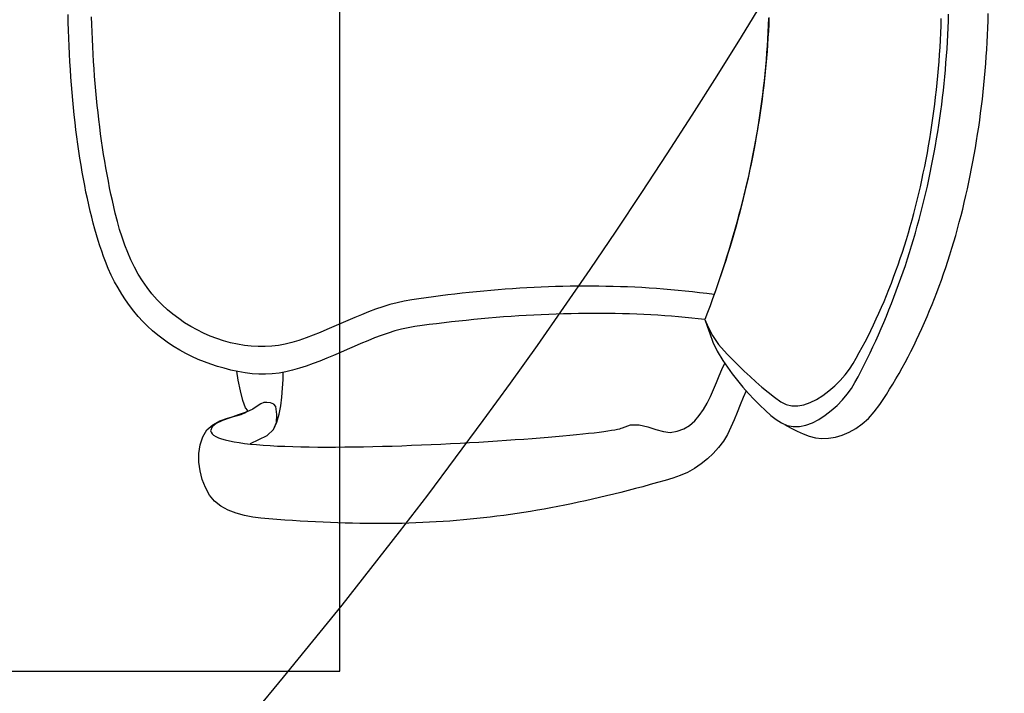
# Model space of a CAD drawing. Header units: millimetres. Extents: x 45699 to 251499, y 244 to 86446.
# Tile 24 of 240: x 54067 to 54610, y 46863 to 47234. Entities that reach past the tile are written whole.
import ezdxf

# ---------------------------------------------------------------- set-up
doc = ezdxf.new("R2010")
doc.units = ezdxf.units.MM
doc.header["$LTSCALE"] = 400
doc.layers.add('inlay', color=6, linetype='Continuous')
doc.layers.add('inr', color=4, linetype='Continuous')

# ---------------------------------------------------------------- blocks, each defined once
blk = doc.blocks.new('NUM1-CN02_B2')
for p, q in [((-85.74, -5.58), (-81.78, -5.05)), ((-81.78, -5.05), (-77.78, -4.54)), ((-77.78, -4.54), (-73.73, -4.06)), ((-73.73, -4.06), (-69.65, -3.61)), ((-69.65, -3.61), (-65.54, -3.18)), ((-65.54, -3.18), (-61.39, -2.78)), ((-61.39, -2.78), (-57.21, -2.41)), ((-57.21, -2.41), (-53.01, -2.07)), ((-53.01, -2.07), (-48.78, -1.75)), ((-48.78, -1.75), (-44.52, -1.46)), ((-44.52, -1.46), (-40.24, -1.19)), ((-40.24, -1.19), (-35.94, -0.95)), ((-35.94, -0.95), (-31.62, -0.74)), ((-31.62, -0.74), (-27.29, -0.55)), ((-27.29, -0.55), (-22.94, -0.39)), ((-22.94, -0.39), (-18.58, -0.26)), ((-18.58, -0.26), (-14.22, -0.16)), ((-119.21, -11.57), (-115.71, -10.8)), ((-115.71, -10.8), (-112.15, -10.05)), ((-112.15, -10.05), (-108.54, -9.33)), ((-108.54, -9.33), (-104.87, -8.64)), ((-104.87, -8.64), (-101.14, -7.97)), ((-101.14, -7.97), (-97.36, -7.33)), ((-97.36, -7.33), (-93.54, -6.72)), ((-93.54, -6.72), (-89.66, -6.14)), ((-89.66, -6.14), (-85.74, -5.58)), ((-138.8, -16.77), (-135.71, -15.83)), ((-135.71, -15.83), (-132.55, -14.93)), ((-132.55, -14.93), (-129.31, -14.05)), ((-129.31, -14.05), (-126.01, -13.2)), ((-126.01, -13.2), (-122.64, -12.37)), ((-122.64, -12.37), (-119.21, -11.57)), ((-68.29, -16.69), (-64.34, -16.26)), ((-64.34, -16.26), (-60.37, -15.86)), ((-60.37, -15.86), (-56.37, -15.49)), ((-56.37, -15.49), (-52.35, -15.14)), ((-52.35, -15.14), (-48.32, -14.81)), ((-48.32, -14.81), (-44.27, -14.52)), ((-44.27, -14.52), (-40.2, -14.25)), ((-40.2, -14.25), (-36.11, -14)), ((-36.11, -14), (-32.02, -13.78)), ((-32.02, -13.78), (-27.91, -13.59)), ((-27.91, -13.59), (-23.79, -13.42)), ((-23.79, -13.42), (-19.66, -13.28)), ((-19.66, -13.28), (-15.53, -13.16)), ((-154.24, -22.33), (-150.4, -20.77)), ((-150.4, -20.77), (-147.62, -19.73)), ((-150.4, -20.77), (-150.4, -20.77)), ((-147.62, -19.73), (-144.76, -18.71)), ((-144.76, -18.71), (-141.82, -17.73)), ((-141.82, -17.73), (-138.8, -16.77)), ((-106.18, -22.38), (-102.55, -21.69)), ((-102.55, -21.69), (-98.87, -21.03)), ((-98.87, -21.03), (-95.16, -20.4)), ((-95.16, -20.4), (-91.42, -19.79)), ((-91.42, -19.79), (-87.64, -19.21)), ((-87.64, -19.21), (-83.83, -18.65)), ((-83.83, -18.65), (-79.98, -18.12)), ((-79.98, -18.12), (-76.11, -17.62)), ((-76.11, -17.62), (-72.21, -17.14)), ((-72.21, -17.14), (-68.29, -16.69)), ((-165.06, -27.72), (-161.58, -25.81)), ((-161.58, -25.81), (-157.97, -24.01)), ((-157.97, -24.01), (-154.24, -22.33)), ((-128.3, -27.36), (-123.74, -26.2)), ((-123.74, -26.2), (-120.31, -25.38)), ((-120.31, -25.38), (-116.85, -24.59)), ((-116.85, -24.59), (-113.33, -23.83)), ((-113.33, -23.83), (-109.78, -23.09)), ((-109.78, -23.09), (-106.18, -22.38)), ((-174.81, -34.1), (-171.68, -31.87)), ((-171.68, -31.87), (-168.43, -29.74)), ((-168.43, -29.74), (-165.06, -27.72)), ((-145.55, -33.1), (-141.39, -31.47)), ((-141.39, -31.47), (-137.12, -29.99)), ((-137.12, -29.99), (-132.76, -28.62)), ((-132.76, -28.62), (-128.3, -27.36)), ((-180.7, -38.88), (-177.81, -36.44)), ((-177.81, -36.44), (-174.81, -34.1)), ((-157.4, -38.92), (-153.56, -36.8)), ((-153.56, -36.8), (-149.61, -34.87)), ((-149.61, -34.87), (-145.55, -33.1)), ((-186.11, -44.07), (-183.46, -41.43)), ((-183.46, -41.43), (-180.7, -38.88)), ((-164.73, -43.72), (-161.12, -41.22)), ((-161.12, -41.22), (-157.4, -38.92)), ((-191.03, -49.63), (-188.63, -46.8)), ((-188.63, -46.8), (-186.11, -44.07)), ((-171.6, -49.4), (-168.23, -46.45)), ((-168.23, -46.45), (-164.73, -43.72)), ((-195.47, -55.56), (-193.31, -52.55)), ((-193.31, -52.55), (-191.03, -49.63)), ((-177.05, -55.01), (-174.39, -52.13)), ((-174.39, -52.13), (-171.6, -49.4)), ((-171.6, -49.4), (-171.6, -49.4)), ((-199.42, -61.83), (-197.5, -58.65)), ((-197.5, -58.65), (-195.47, -55.56)), ((-181.96, -61.2), (-179.57, -58.04)), ((-179.57, -58.04), (-177.05, -55.01)), ((-202.88, -68.44), (-201.21, -65.09)), ((-201.21, -65.09), (-199.42, -61.83)), ((-186.27, -67.86), (-184.19, -64.47)), ((-184.19, -64.47), (-181.96, -61.2)), ((-204.42, -71.85), (-202.88, -68.44)), ((-188.2, -71.34), (-186.27, -67.86)), ((-279.31, -78.17), (-275.11, -75.89)), ((-275.11, -75.89), (-270.61, -74.14)), ((-270.61, -74.14), (-265.92, -72.95)), ((-265.92, -72.95), (-261.14, -72.36)), ((-261.14, -72.36), (-256.35, -72.39)), ((-256.35, -72.39), (-251.65, -73.08)), ((-251.65, -73.08), (-247.13, -74.45)), ((-247.13, -74.45), (-243.3, -76.73)), ((-207.14, -78.92), (-205.84, -75.35)), ((-205.84, -75.35), (-204.42, -71.85)), ((-191.55, -78.54), (-189.96, -74.9)), ((-189.96, -74.9), (-188.2, -71.34)), ((-285.43, -84.38), (-282.67, -80.91)), ((-282.67, -80.91), (-279.31, -78.17)), ((-246.27, -80.46), (-246.99, -81.64)), ((-245.5, -79.59), (-246.27, -80.46)), ((-244.67, -79.04), (-245.5, -79.59)), ((-243.79, -78.81), (-244.67, -79.04)), ((-241.64, -79.58), (-243.79, -78.81)), ((-243.3, -76.73), (-240.45, -80.03)), ((-239.79, -81.9), (-241.64, -79.58)), ((-240.45, -80.03), (-238.37, -83.95)), ((-208.32, -82.56), (-207.14, -78.92)), ((-192.96, -82.24), (-191.55, -78.54)), ((-287.63, -88.41), (-285.43, -84.38)), ((-248.88, -86.88), (-249.41, -89.17)), ((-248.3, -84.86), (-248.88, -86.88)), ((-247.67, -83.11), (-248.3, -84.86)), ((-246.99, -81.64), (-247.67, -83.11)), ((-238.13, -85.36), (-239.79, -81.9)), ((-238.37, -83.95), (-236.87, -88.11)), ((-236.6, -89.54), (-238.13, -85.36)), ((-210.3, -90.04), (-209.37, -86.27)), ((-209.37, -86.27), (-208.32, -82.56)), ((-195.23, -89.77), (-194.19, -85.99)), ((-194.19, -85.99), (-192.96, -82.24)), ((-289.34, -92.82), (-287.63, -88.41)), ((-249.91, -91.71), (-250.36, -94.5)), ((-249.41, -89.17), (-249.91, -91.71)), ((-236.87, -88.11), (-235.74, -92.11)), ((-235.1, -94.01), (-236.6, -89.54)), ((-235.74, -92.11), (-234.78, -95.58)), ((-211.1, -93.88), (-210.3, -90.04)), ((-196.08, -93.58), (-195.23, -89.77)), ((-291.48, -102.05), (-290.61, -97.43)), ((-290.61, -97.43), (-289.34, -92.82)), ((-250.76, -97.51), (-251.13, -100.74)), ((-250.36, -94.5), (-250.76, -97.51)), ((-233.54, -98.36), (-235.1, -94.01)), ((-234.78, -95.58), (-233.8, -98.11)), ((-231.12, -98), (-227.18, -96.61)), ((-227.18, -96.61), (-221.77, -95.25)), ((-221.77, -95.25), (-215.9, -94.05)), ((-215.9, -94.05), (-210.96, -93.18)), ((-211.78, -97.78), (-211.1, -93.88)), ((-197.16, -101.23), (-196.72, -97.41)), ((-196.72, -97.41), (-196.08, -93.58)), ((-292, -106.52), (-291.48, -102.05)), ((-251.13, -100.74), (-251.46, -104.18)), ((-250.76, -100.77), (-248.56, -105.36)), ((-233.8, -98.11), (-232.59, -99.33)), ((-231.83, -102.17), (-233.54, -98.36)), ((-232.59, -99.33), (-231.12, -98)), ((-229.89, -105.01), (-231.83, -102.17)), ((-212.64, -105.41), (-212.34, -101.75)), ((-212.34, -101.75), (-211.78, -97.78)), ((-212.34, -101.75), (-212.34, -101.75)), ((-197.39, -105.05), (-197.16, -101.23)), ((-292.37, -110.96), (-292, -106.52)), ((-251.74, -107.82), (-252, -111.65)), ((-251.46, -104.18), (-251.74, -107.82)), ((-248.56, -105.36), (-246.36, -109.95)), ((-228.9, -106.44), (-229.89, -105.01)), ((-228.3, -108.11), (-228.9, -106.44)), ((-228.16, -109.84), (-228.3, -108.11)), ((-212.66, -109.1), (-212.64, -105.41)), ((-197.41, -108.85), (-197.39, -105.05)), ((-292.71, -115.35), (-292.37, -110.96)), ((-252, -111.65), (-252.21, -115.65)), ((-246.36, -109.95), (-243.13, -113.57)), ((-243.13, -113.57), (-239.2, -115.16)), ((-243.13, -113.57), (-239.04, -115.36)), ((-230.45, -114.71), (-229.1, -113.65)), ((-229.1, -113.65), (-228.41, -111.8)), ((-228.41, -111.8), (-228.16, -109.84)), ((-212.43, -112.8), (-212.66, -109.1)), ((-211.95, -116.52), (-212.43, -112.8)), ((-197.2, -112.61), (-197.41, -108.85)), ((-196.76, -116.33), (-197.2, -112.61)), ((-293.03, -119.69), (-292.71, -115.35)), ((-252.21, -115.65), (-252.39, -119.82)), ((-239.2, -115.16), (-234.79, -115.4)), ((-239.04, -115.36), (-234.63, -116.66)), ((-234.79, -115.4), (-230.45, -114.71)), ((-234.63, -116.66), (-230, -117.56)), ((-230, -117.56), (-225.22, -118.15)), ((-225.22, -118.15), (-220.39, -118.51)), ((-220.39, -118.51), (-215.59, -118.74)), ((-215.59, -118.74), (-211.51, -118.89)), ((-211.26, -120.25), (-211.95, -116.52)), ((-196.08, -119.99), (-196.76, -116.33)), ((-293.6, -128.25), (-293.33, -123.99)), ((-293.33, -123.99), (-293.03, -119.69)), ((-252.53, -124.15), (-252.65, -128.62)), ((-252.39, -119.82), (-252.53, -124.15)), ((-210.38, -123.99), (-211.26, -120.25)), ((-209.32, -127.75), (-210.38, -123.99)), ((-195.17, -123.58), (-196.08, -119.99)), ((-193.94, -127.53), (-195.17, -123.58)), ((-293.85, -132.47), (-293.6, -128.25)), ((-252.65, -128.62), (-252.73, -133.22)), ((-208.12, -131.51), (-209.32, -127.75)), ((-192.59, -131.43), (-193.94, -127.53)), ((-294.08, -136.66), (-293.85, -132.47)), ((-252.73, -133.22), (-252.78, -137.95)), ((-206.78, -135.28), (-208.12, -131.51)), ((-205.34, -139.05), (-206.78, -135.28)), ((-191.13, -135.31), (-192.59, -131.43)), ((-189.59, -139.16), (-191.13, -135.31)), ((-294.46, -144.91), (-294.28, -140.8)), ((-294.28, -140.8), (-294.08, -136.66)), ((-252.78, -137.95), (-252.8, -142.79)), ((-203.82, -142.83), (-205.34, -139.05)), ((-187.99, -142.99), (-189.59, -139.16)), ((-294.61, -148.99), (-294.46, -144.91)), ((-252.8, -142.79), (-252.79, -147.73)), ((-202.23, -146.61), (-203.82, -142.83)), ((-200.61, -150.38), (-202.23, -146.61)), ((-186.35, -146.81), (-187.99, -142.99)), ((-294.74, -153.03), (-294.61, -148.99)), ((-252.79, -147.73), (-252.75, -152.76)), ((-198.96, -154.16), (-200.61, -150.38)), ((-184.68, -150.63), (-186.35, -146.81)), ((-183.02, -154.44), (-184.68, -150.63)), ((-294.92, -161.02), (-294.84, -157.04)), ((-294.84, -157.04), (-294.74, -153.03)), ((-252.75, -152.76), (-252.69, -157.88)), ((-197.32, -157.93), (-198.96, -154.16)), ((-181.38, -158.26), (-183.02, -154.44)), ((-294.97, -164.98), (-294.92, -161.02)), ((-252.69, -157.88), (-252.61, -163.06)), ((-195.7, -161.7), (-197.32, -157.93)), ((-194.14, -165.46), (-195.7, -161.7)), ((-179.78, -162.09), (-181.38, -158.26)), ((-178.24, -165.94), (-179.78, -162.09)), ((-295, -168.91), (-294.97, -164.98)), ((-252.61, -163.06), (-252.49, -168.3)), ((-252.49, -168.3), (-252.36, -173.6)), ((-192.64, -169.21), (-194.14, -165.46)), ((-176.79, -169.81), (-178.24, -165.94)), ((-295, -172.81), (-295, -168.91)), ((-294.98, -176.69), (-295, -172.81)), ((-252.36, -173.6), (-252.21, -178.93)), ((-191.23, -172.95), (-192.64, -169.21)), ((-189.94, -176.68), (-191.23, -172.95)), ((-175.45, -173.71), (-176.79, -169.81)), ((-174.24, -177.65), (-175.45, -173.71)), ((-294.93, -180.54), (-294.98, -176.69)), ((-252.21, -178.93), (-252.03, -184.28)), ((-188.78, -180.39), (-189.94, -176.68)), ((-173.17, -181.63), (-174.24, -177.65)), ((-294.86, -184.38), (-294.93, -180.54)), ((-294.75, -188.2), (-294.86, -184.38)), ((-252.03, -184.28), (-251.83, -189.65)), ((-187.78, -184.09), (-188.78, -180.39)), ((-186.96, -187.77), (-187.78, -184.09)), ((-172.27, -185.65), (-173.17, -181.63)), ((-294.63, -191.99), (-294.75, -188.2)), ((-251.83, -189.65), (-251.62, -195.03)), ((-186.34, -191.43), (-186.96, -187.77)), ((-171.57, -189.73), (-172.27, -185.65)), ((-171.57, -189.73), (-171.57, -189.73)), ((-171, -193.71), (-171.57, -189.73)), ((-294.47, -195.78), (-294.63, -191.99)), ((-251.62, -195.03), (-251.39, -200.41)), ((-186.34, -191.43), (-186.34, -191.43)), ((-185.79, -195.42), (-186.34, -191.43)), ((-185.26, -199.44), (-185.79, -195.42)), ((-170.45, -197.68), (-171, -193.71)), ((-294.29, -199.55), (-294.47, -195.78)), ((-294.09, -203.3), (-294.29, -199.55)), ((-251.39, -200.41), (-251.14, -205.76)), ((-184.74, -203.48), (-185.26, -199.44)), ((-169.92, -201.65), (-170.45, -197.68)), ((-293.85, -207.04), (-294.09, -203.3)), ((-251.14, -205.76), (-250.88, -211.09)), ((-184.25, -207.54), (-184.74, -203.48)), ((-169.4, -205.62), (-169.92, -201.65)), ((-168.91, -209.59), (-169.4, -205.62)), ((-293.59, -210.78), (-293.85, -207.04)), ((-293.3, -214.5), (-293.59, -210.78)), ((-250.88, -211.09), (-250.6, -216.39)), ((-183.78, -211.61), (-184.25, -207.54)), ((-183.33, -215.7), (-183.78, -211.61)), ((-168.45, -213.56), (-168.91, -209.59)), ((-292.99, -218.22), (-293.3, -214.5)), ((-250.6, -216.39), (-250.31, -221.63)), ((-182.9, -219.8), (-183.33, -215.7)), ((-168, -217.53), (-168.45, -213.56)), ((-292.64, -221.93), (-292.99, -218.22)), ((-292.27, -225.63), (-292.64, -221.93)), ((-250.31, -221.63), (-250.01, -226.82)), ((-182.49, -223.91), (-182.9, -219.8)), ((-167.58, -221.5), (-168, -217.53)), ((-167.17, -225.47), (-167.58, -221.5)), ((-291.87, -229.34), (-292.27, -225.63)), ((-250.01, -226.82), (-249.7, -231.94)), ((-182.1, -228.03), (-182.49, -223.91)), ((-181.73, -232.16), (-182.1, -228.03)), ((-166.79, -229.44), (-167.17, -225.47)), ((-291.45, -233.04), (-291.87, -229.34)), ((-290.99, -236.74), (-291.45, -233.04)), ((-249.7, -231.94), (-249.38, -236.98)), ((-181.38, -236.3), (-181.73, -232.16)), ((-166.44, -233.41), (-166.79, -229.44)), ((-166.1, -237.38), (-166.44, -233.41)), ((-290.51, -240.45), (-290.99, -236.74)), ((-249.38, -236.98), (-249.05, -241.92)), ((-181.06, -240.44), (-181.38, -236.3)), ((-165.79, -241.35), (-166.1, -237.38)), ((-290, -244.15), (-290.51, -240.45)), ((-289.46, -247.86), (-290, -244.15)), ((-249.05, -241.92), (-248.71, -246.77)), ((-180.76, -244.58), (-181.06, -240.44)), ((-165.51, -245.32), (-165.79, -241.35)), ((-288.89, -251.58), (-289.46, -247.86)), ((-248.71, -246.77), (-248.37, -251.5)), ((-180.49, -248.72), (-180.76, -244.58)), ((-180.23, -252.87), (-180.49, -248.72)), ((-165.25, -249.28), (-165.51, -245.32)), ((-165.01, -253.25), (-165.25, -249.28)), ((-288.29, -255.31), (-288.89, -251.58)), ((-248.37, -251.5), (-248.02, -256.11)), ((-180, -257.01), (-180.23, -252.87)), ((-164.8, -257.22), (-165.01, -253.25)), ((-287.66, -259.04), (-288.29, -255.31)), ((-287, -262.79), (-287.66, -259.04)), ((-248.02, -256.11), (-247.67, -260.59)), ((-247.67, -260.59), (-247.32, -264.92)), ((-179.8, -261.15), (-180, -257.01)), ((-164.62, -261.18), (-164.8, -257.22)), ((-286.32, -266.54), (-287, -262.79)), ((-247.32, -264.92), (-246.96, -269.1)), ((-179.62, -265.28), (-179.8, -261.15)), ((-179.46, -269.4), (-179.62, -265.28)), ((-164.46, -265.15), (-164.62, -261.18)), ((-164.32, -269.12), (-164.46, -265.15)), ((-285.6, -270.31), (-286.32, -266.54)), ((-284.86, -274.1), (-285.6, -270.31)), ((-246.96, -269.1), (-246.61, -273.11)), ((-179.33, -273.52), (-179.46, -269.4)), ((-164.22, -273.09), (-164.32, -269.12)), ((-284.08, -277.9), (-284.86, -274.1)), ((-246.61, -273.11), (-246.25, -276.95)), ((-246.25, -276.95), (-245.9, -280.6)), ((-179.23, -277.62), (-179.33, -273.52)), ((-164.13, -277.05), (-164.22, -273.09)), ((-283.27, -281.72), (-284.08, -277.9)), ((-282.44, -285.56), (-283.27, -281.72)), ((-245.9, -280.6), (-245.55, -284.05)), ((-179.15, -281.71), (-179.23, -277.62)), ((-179.09, -285.79), (-179.15, -281.71)), ((-164.08, -281.02), (-164.13, -277.05)), ((-164.06, -284.99), (-164.08, -281.02)), ((-281.57, -289.42), (-282.44, -285.56)), ((-245.55, -284.05), (-245.2, -287.29)), ((-245.2, -287.29), (-244.86, -290.32)), ((-179.07, -289.86), (-179.09, -285.79)), ((-164.06, -288.96), (-164.06, -284.99)), ((-280.67, -293.3), (-281.57, -289.42)), ((-244.86, -290.32), (-244.52, -293.11)), ((-244.52, -293.11), (-244.19, -295.67)), ((-179.07, -293.9), (-179.07, -289.86)), ((-164.15, -296.89), (-164.09, -292.93)), ((-164.09, -292.93), (-164.06, -288.96)), ((-279.75, -297.21), (-280.67, -293.3)), ((-278.79, -301.14), (-279.75, -297.21)), ((-244.19, -295.67), (-243.87, -297.97)), ((-243.87, -297.97), (-243.56, -300.01)), ((-179.15, -301.94), (-179.09, -297.93)), ((-179.09, -297.93), (-179.07, -293.9)), ((-164.23, -300.86), (-164.15, -296.89)), ((-277.8, -305.1), (-278.79, -301.14)), ((-243.56, -300.01), (-243.26, -301.77)), ((-243.26, -301.77), (-242.98, -303.26)), ((-242.98, -303.26), (-242.7, -304.45)), ((-179.23, -305.92), (-179.15, -301.94)), ((-164.35, -304.83), (-164.23, -300.86)), ((-276.78, -309.09), (-277.8, -305.1)), ((-275.72, -313.11), (-276.78, -309.09)), ((-242.7, -304.45), (-242.44, -305.33)), ((-242.44, -305.33), (-242.2, -305.9)), ((-242.2, -305.9), (-240.62, -310.46)), ((-179.34, -309.88), (-179.23, -305.92)), ((-164.67, -312.77), (-164.49, -308.8)), ((-164.49, -308.8), (-164.35, -304.83)), ((-274.64, -317.15), (-275.72, -313.11)), ((-240.62, -310.46), (-240.62, -315.18)), ((-179.65, -317.72), (-179.48, -313.81)), ((-179.48, -313.81), (-179.34, -309.88)), ((-164.88, -316.74), (-164.67, -312.77)), ((-273.52, -321.24), (-274.64, -317.15)), ((-241.62, -319.89), (-243.02, -324.42)), ((-240.62, -315.18), (-241.62, -319.89)), ((-179.85, -321.6), (-179.65, -317.72)), ((-165.11, -320.71), (-164.88, -316.74)), ((-272.38, -325.35), (-273.52, -321.24)), ((-271.2, -329.5), (-272.38, -325.35)), ((-243.02, -324.42), (-244.23, -328.58)), ((-180.33, -329.26), (-180.07, -325.45)), ((-180.07, -325.45), (-179.85, -321.6)), ((-165.68, -328.66), (-165.38, -324.69)), ((-165.38, -324.69), (-165.11, -320.71)), ((-269.98, -333.69), (-271.2, -329.5)), ((-244.23, -328.58), (-244.68, -332.2)), ((-180.62, -333.04), (-180.33, -329.26)), ((-166.01, -332.63), (-165.68, -328.66)), ((-268.56, -337.82), (-269.98, -333.69)), ((-244.68, -332.2), (-244.11, -336.2)), ((-244.11, -336.2), (-242.81, -339.77)), ((-180.93, -336.79), (-180.62, -333.04)), ((-166.76, -340.58), (-166.37, -336.61)), ((-166.37, -336.61), (-166.01, -332.63)), ((-266.76, -341.83), (-268.56, -337.82)), ((-264.6, -345.69), (-266.76, -341.83)), ((-242.81, -339.77), (-240.87, -342.96)), ((-181.66, -344.16), (-181.28, -340.5)), ((-181.28, -340.5), (-180.93, -336.79)), ((-167.19, -344.56), (-166.76, -340.58)), ((-262.12, -349.37), (-264.6, -345.69)), ((-240.87, -342.96), (-238.39, -345.8)), ((-238.39, -345.8), (-235.46, -348.34)), ((-182.07, -347.79), (-181.66, -344.16)), ((-167.65, -348.53), (-167.19, -344.56)), ((-259.36, -352.84), (-262.12, -349.37)), ((-256.35, -356.06), (-259.36, -352.84)), ((-235.46, -348.34), (-232.16, -350.6)), ((-232.16, -350.6), (-228.6, -352.64)), ((-228.6, -352.64), (-224.87, -354.49)), ((-186.05, -352.69), (-190.22, -354.13)), ((-182.51, -351.38), (-186.69, -353.19)), ((-182.51, -351.38), (-186.05, -352.69)), ((-182.51, -351.38), (-182.07, -347.79)), ((-182.51, -351.38), (-182.51, -351.38)), ((-178.66, -352.84), (-182.51, -351.38)), ((-174.82, -354.26), (-178.66, -352.84)), ((-168.67, -356.49), (-168.14, -352.51)), ((-168.14, -352.51), (-167.65, -348.53)), ((-253.11, -359), (-256.35, -356.06)), ((-224.87, -354.49), (-221.05, -356.19)), ((-221.05, -356.19), (-217.24, -357.78)), ((-217.24, -357.78), (-213.53, -359.3)), ((-199.85, -358.22), (-205.02, -361.29)), ((-194.86, -355.9), (-199.85, -358.22)), ((-191.28, -355.58), (-196.27, -358.95)), ((-190.22, -354.13), (-194.86, -355.9)), ((-186.69, -353.19), (-191.28, -355.58)), ((-170.98, -355.66), (-174.82, -354.26)), ((-167.14, -357.03), (-170.98, -355.66)), ((-168.67, -356.49), (-168.67, -356.49)), ((-164.9, -357.84), (-168.67, -356.49)), ((-163.31, -358.36), (-167.14, -357.03)), ((-161.14, -359.15), (-164.9, -357.84)), ((-159.48, -359.67), (-163.31, -358.36)), ((-249.59, -361.62), (-253.11, -359)), ((-245.83, -363.87), (-249.59, -361.62)), ((-241.89, -365.83), (-245.83, -363.87)), ((-213.53, -359.3), (-210.01, -360.79)), ((-208.66, -363.82), (-212.35, -366.55)), ((-210.01, -360.79), (-206.59, -362.38)), ((-205.02, -361.29), (-208.66, -363.82)), ((-201.64, -363.7), (-204.74, -366.82)), ((-196.27, -358.95), (-201.64, -363.7)), ((-157.37, -360.44), (-161.14, -359.15)), ((-155.65, -360.94), (-159.48, -359.67)), ((-153.6, -361.7), (-157.37, -360.44)), ((-151.83, -362.19), (-155.65, -360.94)), ((-149.82, -362.93), (-153.6, -361.7)), ((-148.01, -363.4), (-151.83, -362.19)), ((-146.04, -364.12), (-149.82, -362.93)), ((-144.2, -364.59), (-148.01, -363.4)), ((-237.82, -367.6), (-241.89, -365.83)), ((-233.68, -369.25), (-237.82, -367.6)), ((-229.51, -370.88), (-233.68, -369.25)), ((-212.35, -366.55), (-216.04, -369.43)), ((-204.74, -366.82), (-207.83, -369.95)), ((-142.26, -365.29), (-146.04, -364.12)), ((-140.38, -365.74), (-144.2, -364.59)), ((-138.48, -366.42), (-142.26, -365.29)), ((-136.57, -366.86), (-140.38, -365.74)), ((-134.69, -367.53), (-138.48, -366.42)), ((-132.77, -367.96), (-136.57, -366.86)), ((-130.9, -368.6), (-134.69, -367.53)), ((-128.97, -369.02), (-132.77, -367.96)), ((-127.1, -369.64), (-130.9, -368.6)), ((-125.17, -370.05), (-128.97, -369.02)), ((-225.39, -372.56), (-229.51, -370.88)), ((-221.72, -374.22), (-225.39, -372.56)), ((-219.67, -372.43), (-223.2, -375.51)), ((-216.04, -369.43), (-219.67, -372.43)), ((-210.88, -373.12), (-213.9, -376.33)), ((-207.83, -369.95), (-210.88, -373.12)), ((-123.31, -370.65), (-127.1, -369.64)), ((-121.37, -371.05), (-125.17, -370.05)), ((-119.51, -371.63), (-123.31, -370.65)), ((-117.57, -372.02), (-121.37, -371.05)), ((-115.71, -372.58), (-119.51, -371.63)), ((-113.78, -372.97), (-117.57, -372.02)), ((-111.9, -373.5), (-115.71, -372.58)), ((-109.99, -373.88), (-113.78, -372.97)), ((-108.09, -374.39), (-111.9, -373.5)), ((-106.21, -374.76), (-109.99, -373.88)), ((-104.28, -375.25), (-108.09, -374.39)), ((-226.58, -378.63), (-229.76, -381.76)), ((-223.2, -375.51), (-226.58, -378.63)), ((-216.86, -379.58), (-219.76, -382.91)), ((-213.9, -376.33), (-216.86, -379.58)), ((-102.42, -375.61), (-106.21, -374.76)), ((-100.47, -376.08), (-104.28, -375.25)), ((-98.64, -376.43), (-102.42, -375.61)), ((-96.66, -376.88), (-100.47, -376.08)), ((-94.86, -377.22), (-98.64, -376.43)), ((-92.84, -377.64), (-96.66, -376.88)), ((-91.08, -377.97), (-94.86, -377.22)), ((-89.03, -378.38), (-92.84, -377.64)), ((-87.31, -378.7), (-91.08, -377.97)), ((-85.21, -379.09), (-89.03, -378.38)), ((-83.53, -379.4), (-87.31, -378.7)), ((-81.39, -379.76), (-85.21, -379.09)), ((-79.76, -380.07), (-83.53, -379.4)), ((-77.56, -380.4), (-81.39, -379.76)), ((-75.99, -380.71), (-79.76, -380.07)), ((-232.68, -384.86), (-235.31, -387.9)), ((-229.76, -381.76), (-232.68, -384.86)), ((-219.76, -382.91), (-222.57, -386.31)), ((-73.74, -381.02), (-77.56, -380.4)), ((-72.23, -381.31), (-75.99, -380.71)), ((-69.91, -381.6), (-73.74, -381.02)), ((-68.46, -381.89), (-72.23, -381.31)), ((-66.08, -382.15), (-69.91, -381.6)), ((-64.7, -382.44), (-68.46, -381.89)), ((-62.25, -382.67), (-66.08, -382.15)), ((-60.93, -382.95), (-64.7, -382.44)), ((-58.42, -383.16), (-62.25, -382.67)), ((-57.17, -383.44), (-60.93, -382.95)), ((-54.59, -383.62), (-58.42, -383.16)), ((-53.41, -383.9), (-57.17, -383.44)), ((-50.76, -384.05), (-54.59, -383.62)), ((-49.65, -384.32), (-53.41, -383.9)), ((-46.92, -384.45), (-50.76, -384.05)), ((-45.89, -384.72), (-49.65, -384.32)), ((-43.09, -384.82), (-46.92, -384.45)), ((-42.14, -385.08), (-45.89, -384.72)), ((-39.25, -385.16), (-43.09, -384.82)), ((-38.38, -385.41), (-42.14, -385.08)), ((-35.42, -385.46), (-39.25, -385.16)), ((-34.63, -385.72), (-38.38, -385.41)), ((-31.58, -385.74), (-35.42, -385.46)), ((-237.58, -390.83), (-239.46, -393.62)), ((-235.31, -387.9), (-237.58, -390.83)), ((-225.28, -389.79), (-227.88, -393.37)), ((-222.57, -386.31), (-225.28, -389.79)), ((-30.87, -385.99), (-34.63, -385.72)), ((-27.74, -385.98), (-31.58, -385.74)), ((-27.12, -386.23), (-30.87, -385.99)), ((-23.9, -386.2), (-27.74, -385.98)), ((-23.36, -386.45), (-27.12, -386.23)), ((-20.06, -386.38), (-23.9, -386.2)), ((-19.61, -386.63), (-23.36, -386.45)), ((-16.22, -386.54), (-20.06, -386.38)), ((-15.86, -386.78), (-19.61, -386.63)), ((-240.43, -395.34), (-242.39, -398.94)), ((-239.46, -393.62), (-240.89, -396.76)), ((-229.39, -396.27), (-230.1, -399.39)), ((-227.88, -393.37), (-229.39, -396.27)), ((-242.39, -398.94), (-244.02, -402.4)), ((-240.89, -396.76), (-241.52, -400.1)), ((-241.52, -400.1), (-241.42, -403.58)), ((-230.1, -399.39), (-230.1, -402.69)), ((-245.5, -405.61), (-246.81, -408.92)), ((-244.02, -402.4), (-245.5, -405.61)), ((-241.42, -403.58), (-240.68, -407.14)), ((-240.68, -407.14), (-239.35, -410.74)), ((-230.1, -402.69), (-229.45, -406.1)), ((-229.45, -406.1), (-228.22, -409.58)), ((-247.64, -412.4), (-248, -416.01)), ((-246.81, -408.92), (-247.64, -412.4)), ((-239.35, -410.74), (-237.53, -414.31)), ((-228.22, -409.58), (-226.49, -413.07)), ((-248, -416.01), (-247.88, -419.7)), ((-237.53, -414.31), (-235.29, -417.81)), ((-235.29, -417.81), (-232.7, -421.17)), ((-226.49, -413.07), (-224.34, -416.51)), ((-224.34, -416.51), (-221.84, -419.86)), ((-247.88, -419.7), (-247.27, -423.46)), ((-247.27, -423.46), (-246.18, -427.22)), ((-232.7, -421.17), (-229.85, -424.35)), ((-221.84, -419.86), (-219.06, -423.05)), ((-219.06, -423.05), (-216.08, -426.03)), ((-246.18, -427.22), (-244.61, -430.96)), ((-229.85, -424.35), (-226.8, -427.3)), ((-226.8, -427.3), (-223.63, -429.95)), ((-216.08, -426.03), (-212.96, -428.76)), ((-212.96, -428.76), (-209.79, -431.17)), ((-244.61, -430.96), (-242.55, -434.63)), ((-223.63, -429.95), (-220.43, -432.26)), ((-220.43, -432.26), (-217.25, -434.17)), ((-217.25, -434.17), (-214.02, -435.9)), ((-209.79, -431.17), (-206.63, -433.2)), ((-206.63, -433.2), (-203.69, -434.91)), ((-242.55, -434.63), (-240, -438.19)), ((-240, -438.19), (-236.95, -441.62)), ((-214.02, -435.9), (-210.76, -437.6)), ((-210.76, -437.6), (-207.49, -439.27)), ((-207.49, -439.27), (-204.19, -440.91)), ((-203.69, -434.91), (-200.72, -436.58)), ((-200.72, -436.58), (-197.71, -438.22)), ((-197.71, -438.22), (-194.67, -439.83)), ((-194.67, -439.83), (-191.59, -441.41)), ((-236.95, -441.62), (-233.41, -444.86)), ((-233.41, -444.86), (-229.38, -447.87)), ((-204.19, -440.91), (-200.88, -442.52)), ((-200.88, -442.52), (-197.54, -444.11)), ((-197.54, -444.11), (-194.19, -445.66)), ((-191.59, -441.41), (-188.48, -442.96)), ((-188.48, -442.96), (-185.34, -444.48)), ((-185.34, -444.48), (-182.16, -445.97)), ((-229.38, -447.87), (-226.6, -449.72)), ((-226.6, -449.72), (-223.78, -451.55)), ((-194.19, -445.66), (-190.81, -447.18)), ((-190.81, -447.18), (-187.42, -448.68)), ((-187.42, -448.68), (-184.01, -450.14)), ((-184.01, -450.14), (-180.59, -451.58)), ((-182.16, -445.97), (-178.96, -447.43)), ((-178.96, -447.43), (-175.72, -448.86)), ((-175.72, -448.86), (-172.45, -450.26)), ((-172.45, -450.26), (-169.16, -451.63)), ((-223.78, -451.55), (-220.93, -453.34)), ((-220.93, -453.34), (-218.04, -455.1)), ((-218.04, -455.1), (-215.12, -456.84)), ((-180.59, -451.58), (-177.14, -452.99)), ((-177.14, -452.99), (-173.68, -454.36)), ((-173.68, -454.36), (-170.2, -455.71)), ((-170.2, -455.71), (-166.71, -457.03)), ((-169.16, -451.63), (-165.83, -452.97)), ((-165.83, -452.97), (-162.48, -454.28)), ((-162.48, -454.28), (-159.1, -455.56)), ((-159.1, -455.56), (-155.69, -456.81)), ((-215.12, -456.84), (-212.16, -458.54)), ((-212.16, -458.54), (-209.17, -460.22)), ((-209.17, -460.22), (-206.15, -461.87)), ((-166.71, -457.03), (-163.2, -458.32)), ((-163.2, -458.32), (-159.68, -459.58)), ((-159.68, -459.58), (-156.14, -460.81)), ((-156.14, -460.81), (-152.58, -462.01)), ((-155.69, -456.81), (-152.26, -458.03)), ((-152.26, -458.03), (-148.8, -459.22)), ((-148.8, -459.22), (-145.31, -460.37)), ((-145.31, -460.37), (-141.8, -461.5)), ((-141.8, -461.5), (-138.27, -462.6)), ((-206.15, -461.87), (-203.09, -463.49)), ((-203.09, -463.49), (-200, -465.08)), ((-200, -465.08), (-196.88, -466.64)), ((-196.88, -466.64), (-193.73, -468.17)), ((-152.58, -462.01), (-149.02, -463.19)), ((-149.02, -463.19), (-145.43, -464.33)), ((-145.43, -464.33), (-141.84, -465.44)), ((-141.84, -465.44), (-138.23, -466.53)), ((-138.27, -462.6), (-134.71, -463.67)), ((-138.23, -466.53), (-134.6, -467.58)), ((-134.71, -463.67), (-131.14, -464.71)), ((-131.14, -464.71), (-127.54, -465.72)), ((-127.54, -465.72), (-123.91, -466.69)), ((-123.91, -466.69), (-120.27, -467.64)), ((-193.73, -468.17), (-190.55, -469.67)), ((-190.55, -469.67), (-187.34, -471.14)), ((-187.34, -471.14), (-184.11, -472.59)), ((-134.6, -467.58), (-130.97, -468.61)), ((-130.97, -468.61), (-127.32, -469.6)), ((-127.32, -469.6), (-123.66, -470.57)), ((-123.66, -470.57), (-119.99, -471.51)), ((-120.27, -467.64), (-116.61, -468.56)), ((-119.99, -471.51), (-116.31, -472.42)), ((-116.61, -468.56), (-112.93, -469.45)), ((-116.31, -472.42), (-112.61, -473.3)), ((-112.93, -469.45), (-109.23, -470.3)), ((-109.23, -470.3), (-105.51, -471.13)), ((-105.51, -471.13), (-101.78, -471.93)), ((-101.78, -471.93), (-98.03, -472.69)), ((-184.11, -472.59), (-180.84, -474.01)), ((-180.84, -474.01), (-177.54, -475.39)), ((-177.54, -475.39), (-174.22, -476.75)), ((-174.22, -476.75), (-170.87, -478.08)), ((-112.61, -473.3), (-108.91, -474.15)), ((-108.91, -474.15), (-105.2, -474.97)), ((-105.2, -474.97), (-101.47, -475.76)), ((-101.47, -475.76), (-97.74, -476.52)), ((-98.03, -472.69), (-94.26, -473.43)), ((-97.74, -476.52), (-94, -477.25)), ((-94.26, -473.43), (-90.47, -474.14)), ((-94, -477.25), (-90.25, -477.96)), ((-90.47, -474.14), (-86.68, -474.82)), ((-86.68, -474.82), (-82.86, -475.46)), ((-82.86, -475.46), (-79.04, -476.08)), ((-79.04, -476.08), (-75.2, -476.66)), ((-75.2, -476.66), (-71.35, -477.22)), ((-71.35, -477.22), (-67.48, -477.75)), ((-67.48, -477.75), (-63.61, -478.24)), ((-170.87, -478.08), (-167.5, -479.38)), ((-167.5, -479.38), (-164.1, -480.65)), ((-164.1, -480.65), (-160.67, -481.89)), ((-160.67, -481.89), (-157.22, -483.11)), ((-157.22, -483.11), (-153.75, -484.29)), ((-90.25, -477.96), (-86.49, -478.63)), ((-86.49, -478.63), (-82.72, -479.27)), ((-82.72, -479.27), (-78.95, -479.89)), ((-78.95, -479.89), (-75.17, -480.48)), ((-75.17, -480.48), (-71.38, -481.03)), ((-71.38, -481.03), (-67.58, -481.56)), ((-67.58, -481.56), (-63.78, -482.06)), ((-63.78, -482.06), (-59.97, -482.53)), ((-63.61, -478.24), (-59.73, -478.71)), ((-59.97, -482.53), (-56.16, -482.97)), ((-59.73, -478.71), (-55.83, -479.14)), ((-56.16, -482.97), (-52.34, -483.38)), ((-55.83, -479.14), (-51.93, -479.55)), ((-51.93, -479.55), (-48.02, -479.92)), ((-48.02, -479.92), (-44.1, -480.27)), ((-44.1, -480.27), (-40.17, -480.59)), ((-40.17, -480.59), (-36.24, -480.87)), ((-36.24, -480.87), (-32.3, -481.13)), ((-32.3, -481.13), (-28.35, -481.35)), ((-28.35, -481.35), (-24.4, -481.55)), ((-24.4, -481.55), (-20.45, -481.71)), ((-20.45, -481.71), (-16.49, -481.84)), ((-153.75, -484.29), (-150.25, -485.45)), ((-150.25, -485.45), (-146.73, -486.57)), ((-146.73, -486.57), (-143.19, -487.67)), ((-143.19, -487.67), (-139.63, -488.74)), ((-139.63, -488.74), (-136.04, -489.78)), ((-52.34, -483.38), (-48.52, -483.76)), ((-48.52, -483.76), (-44.69, -484.11)), ((-44.69, -484.11), (-40.86, -484.43)), ((-40.86, -484.43), (-37.03, -484.72)), ((-37.03, -484.72), (-33.19, -484.99)), ((-33.19, -484.99), (-29.35, -485.22)), ((-29.35, -485.22), (-25.5, -485.43)), ((-25.5, -485.43), (-21.66, -485.6)), ((-21.66, -485.6), (-17.81, -485.75)), ((-17.81, -485.75), (-13.96, -485.87)), ((-136.04, -489.78), (-132.44, -490.79)), ((-132.44, -490.79), (-128.82, -491.77)), ((-128.82, -491.77), (-125.17, -492.72)), ((-125.17, -492.72), (-121.51, -493.65)), ((-121.51, -493.65), (-117.83, -494.54)), ((-117.83, -494.54), (-114.13, -495.41)), ((-114.13, -495.41), (-110.42, -496.25)), ((-110.42, -496.25), (-106.69, -497.05)), ((-106.69, -497.05), (-102.94, -497.83)), ((-102.94, -497.83), (-99.18, -498.58)), ((-99.18, -498.58), (-95.4, -499.31)), ((-95.4, -499.31), (-91.61, -500)), ((-91.61, -500), (-87.81, -500.66)), ((-87.81, -500.66), (-83.99, -501.3)), ((-83.99, -501.3), (-80.16, -501.9)), ((-80.16, -501.9), (-76.32, -502.48)), ((-76.32, -502.48), (-72.47, -503.03)), ((-72.47, -503.03), (-68.61, -503.55)), ((-68.61, -503.55), (-64.73, -504.04)), ((-64.73, -504.04), (-60.85, -504.5)), ((-60.85, -504.5), (-56.96, -504.93)), ((-56.96, -504.93), (-53.06, -505.33)), ((-53.06, -505.33), (-49.15, -505.71)), ((-49.15, -505.71), (-45.24, -506.05)), ((-45.24, -506.05), (-41.32, -506.37)), ((-41.32, -506.37), (-37.39, -506.66)), ((-37.39, -506.66), (-33.46, -506.92)), ((-33.46, -506.92), (-29.52, -507.15)), ((-29.52, -507.15), (-25.58, -507.35)), ((-25.58, -507.35), (-21.64, -507.52)), ((-21.64, -507.52), (-17.69, -507.66)), ((-17.69, -507.66), (-13.74, -507.78))]:
    blk.add_line(p, q)

msp = doc.modelspace()

# ---------------------------------------------------------------- linework, layer by layer
at = {"layer": 'inlay'}
msp.add_arc((51783.58, 48875.06), 3148.15, 307.73153, 67.39162, dxfattribs=at)
at = {"layer": 'inr'}
msp.add_lwpolyline([(53543.11, 46875.03), (54243.11, 46875.03), (54243.11, 47575.03), (53543.11, 47575.03)], close=True, dxfattribs=at)

# ---------------------------------------------------------------- block references
at = {"layer": 'inr', "rotation": 89.99999999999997}
msp.add_blockref('NUM1-CN02_B2', (54093.11, 47251.43), dxfattribs=at)

doc.saveas('drawing.dxf')
